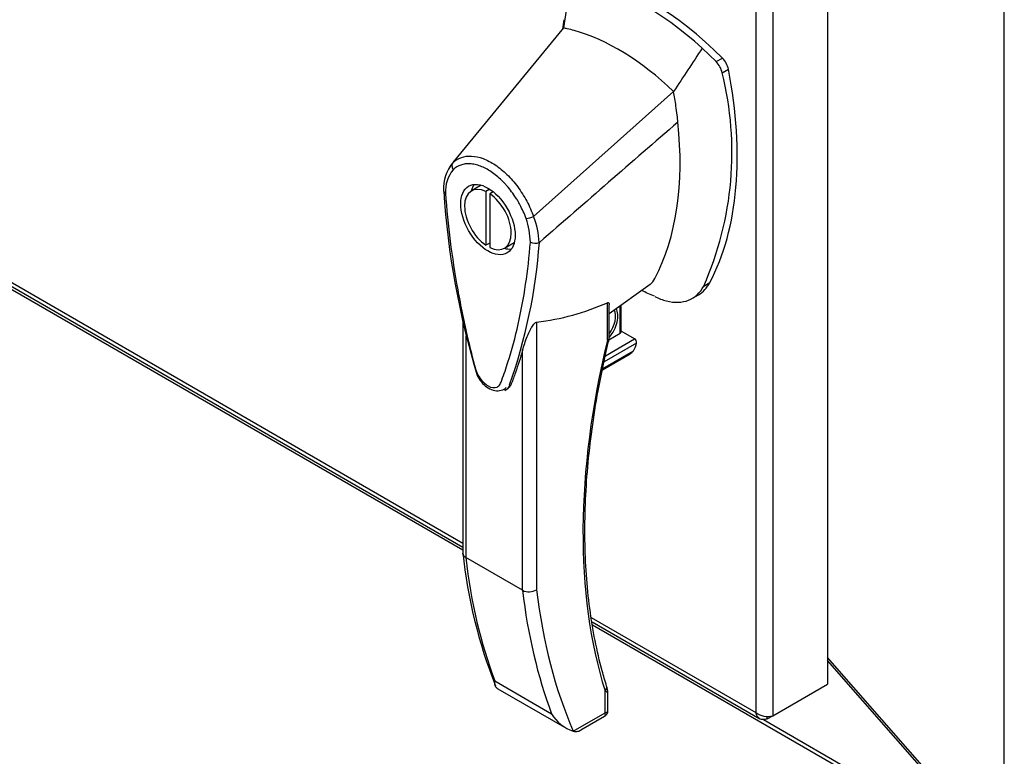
# Model space of a CAD drawing. Header units: inches. Extents: x 1 to 240, y -1 to 159.
# Tile 74 of 103: x 220 to 229, y 118 to 125. Entities that reach past the tile are written whole.
import ezdxf

# ---------------------------------------------------------------- set-up
doc = ezdxf.new("R2010")
doc.units = ezdxf.units.IN
doc.header["$MEASUREMENT"] = 0
for name, color, linetype in [('COM43552', 7, 'Continuous'), ('COM43581', 7, 'Continuous'), ('COM70657-10', 7, 'Continuous'), ('Default', 7, 'Continuous'), ('HAN13060', 7, 'Continuous')]:
    doc.layers.add(name, color=color, linetype=linetype)

# ---------------------------------------------------------------- blocks, each defined once
blk = doc.blocks.new('SE1')
at = {"layer": 'COM43552', "color": 7, "linetype": 'Continuous'}
for p, q in [((211.0617, 127.442), (223.917, 120.02)), ((225.0955, 119.3396), (228.8381, 117.1788)), ((228.7605, 117.2719), (227.2314, 119.0146)), ((226.6494, 118.479), (228.7787, 117.2496))]:
    blk.add_line(p, q, dxfattribs=at)
at = {"layer": 'COM43581', "color": 7, "linetype": 'Continuous'}
for p, q in [((228.8345, 141.537), (228.8345, 117.2164)), ((228.8345, 117.2164), (227.2314, 119.0421))]:
    blk.add_line(p, q, dxfattribs=at)
at = {"layer": 'COM70657-10', "color": 7, "linetype": 'Continuous'}
for p, q in [((227.2314, 141.6995), (227.2314, 118.8019)), ((226.7336, 141.4121), (226.7336, 118.5145)), ((226.5808, 141.3828), (226.5808, 118.5438)), ((211.0858, 127.4533), (223.917, 120.0452)), ((211.0888, 127.4881), (223.917, 120.0818)), ((225.0843, 119.4078), (226.5808, 118.5438)), ((225.0909, 119.3675), (226.6159, 118.487)), ((226.7336, 118.5145), (227.2314, 118.8019)), ((226.6826, 118.485), (226.7336, 118.5145)), ((226.6826, 118.485), (226.6826, 118.5093))]:
    blk.add_line(p, q, dxfattribs=at)
blk.add_arc((226.6868, 118.6836), 0.1755, 232.83503, 285.44396, dxfattribs=at)
blk.add_open_spline([(226.6826, 118.485), (226.6705, 118.4805), (226.6584, 118.4782), (226.6357, 118.4788), (226.6251, 118.4817), (226.6067, 118.4923), (226.5989, 118.5), (226.587, 118.5194), (226.5829, 118.531), (226.5808, 118.5438)], degree=3, knots=[0, 0, 0, 0, 0.25, 0.25, 0.5, 0.5, 0.75, 0.75, 1, 1, 1, 1], dxfattribs=at)
at = {"layer": 'HAN13060', "color": 7, "linetype": 'Continuous'}
for p, q in [((224.8832, 125.109), (224.8327, 124.7621)), ((224.8327, 124.7621), (223.8268, 123.5387)), ((226.2193, 124.4563), (226.0919, 124.5784)), ((226.2193, 124.4563), (226.2759, 124.4889)), ((226.2743, 124.3539), (226.3309, 124.3865)), ((225.8329, 124.1846), (224.5604, 123.0487)), ((223.8265, 123.5382), (223.7989, 123.5046)), ((224.0832, 123.3327), (223.9948, 123.2817)), ((224.1626, 123.2966), (224.1272, 123.2761)), ((224.1272, 123.2761), (224.1272, 122.788)), ((224.1937, 123.2738), (224.1625, 123.2557)), ((224.1625, 123.2557), (224.1625, 122.7675)), ((224.1625, 122.8084), (224.1272, 122.788)), ((224.2948, 122.762), (224.3832, 122.8131)), ((224.6111, 122.8136), (224.6126, 122.8146)), ((225.2478, 122.1671), (225.6205, 122.4346)), ((226.1059, 122.4177), (226.1625, 122.4504)), ((225.9986, 122.3041), (226.0573, 122.3379)), ((225.2303, 121.9246), (225.2303, 122.266)), ((225.2478, 121.9491), (225.2478, 122.2466)), ((225.3557, 122.0012), (225.3557, 122.2446)), ((225.3469, 121.989), (225.3469, 122.2383)), ((223.917, 122.088), (223.917, 119.9898)), ((224.5868, 122.0892), (224.5868, 119.6583)), ((225.245, 121.9301), (225.3469, 121.989)), ((225.4777, 121.9379), (225.3557, 122.0084)), ((223.9433, 121.9647), (223.9433, 119.9516)), ((225.4964, 121.8997), (225.2007, 121.729)), ((225.2121, 121.7846), (225.4777, 121.9379)), ((224.4595, 119.6536), (224.4595, 121.8339)), ((225.186, 121.6573), (225.4363, 121.8018)), ((225.1884, 121.6688), (225.468, 121.8303)), ((224.2996, 121.469), (224.3285, 121.4906)), ((224.4595, 119.6536), (223.9433, 119.9516)), ((224.208, 118.83), (224.7242, 118.532)), ((224.2359, 118.7586), (224.8621, 118.3971)), ((225.209, 118.5413), (225.209, 118.7402)), ((225.2354, 118.5607), (225.2354, 118.7217)), ((224.921, 118.375), (225.209, 118.5413)), ((224.9907, 118.3848), (225.2054, 118.5088))]:
    blk.add_line(p, q, dxfattribs=at)
for centre, radius, start, end in [((226.0693, 124.3098), 0.2097, 12.12422, 44.31154), ((223.3731, 123.6308), 2.9899, 336.06491, 13.99549), ((224.0955, 123.3063), 0.3541, 139.39544, 183.6593), ((224.0907, 123.3292), 0.337, 141.55217, 146.7409), ((224.0786, 123.2739), 0.3201, 141.11203, 182.47497), ((231.2263, 123.7744), 7.4998, 183.77196, 196.81314), ((224.4826, 123.2117), 0.1806, 272.98106, 295.53925), ((223.8568, 122.774), 0.7554, 2.98151, 21.32136), ((223.8231, 122.8001), 0.7076, 1.4293, 19.06819), ((219.6414, 123.1775), 4.9845, 340.56542, 355.82537), ((224.5754, 122.8993), 0.0931, 241.17241, 292.54547), ((224.2484, 119.2378), 3.3937, 65.44068, 67.63722), ((224.3194, 124.3211), 2.2479, 276.83272, 293.90537), ((225.1878, 121.9491), 0.06, 346.46287, 0), ((225.4582, 121.9048), 0.0385, 352.48421, 59.47215), ((225.3739, 121.9025), 0.1187, 301.76301, 322.50066), ((228.4505, 120.4721), 4.5594, 185.99979, 201.69061), ((224.5189, 119.7722), 0.1326, 243.40997, 300.79876), ((225.0524, 118.7186), 0.1829, 0.97169, 20.4693), ((225.0345, 118.7144), 0.36, 210.45213, 251.46621), ((225.1754, 118.5607), 0.06, 300, 0), ((224.7761, 118.4383), 0.1581, 335.6435, 336.40064)]:
    blk.add_arc(centre, radius, start, end, dxfattribs=at)
for centre, major_axis, ratio, start_param, end_param in [((225.6404, 122.8772), (-1.2923, 2.2383), 0.57735, 5.142626, 5.852948), ((225.5838, 122.8446), (-1.2923, 2.2383), 0.57735, 5.216072, 5.852948), ((225.3328, 122.6996), (-1.1423, 1.9785), 0.57735, -0.49151, -0.47064), ((225.3328, 122.6996), (-1.1423, 1.9785), 0.57735, -0.533193, -0.49151), ((225.3328, 122.6996), (-1.1423, 1.9785), 0.57735, 5.183029, 5.749992), ((226.2452, 124.411), (0.0625, -0.1083), 0.57735, 1.032882, 2.001033), ((223.7797, 125.1151), (1.8606, -3.2227), 0.57735, 0.347274, 1.032882), ((223.4721, 124.9375), (1.7106, -2.9629), 0.57735, 0.961917, 1.005578), ((223.4721, 124.9375), (1.7106, -2.9629), 0.57735, 0.934083, 0.961917), ((223.4721, 124.9375), (1.7106, -2.9629), 0.57735, 0.9125, 0.934083), ((223.4721, 124.9375), (1.7106, -2.9629), 0.57735, 0.347274, 0.9125), ((224.1448, 123.0218), (0.15, -0.2598), 0.57735, 2.439625, 5.414357), ((224.2332, 123.0729), (0.175, -0.3031), 0.57735, 3.396895, 3.682808), ((224.1448, 123.0218), (-0.15, 0.2598), 0.57735, 2.439625, 5.414357), ((224.2332, 123.0729), (0.175, -0.3031), 0.57735, 5.74197, 6.027883), ((225.3747, 122.8099), (-0.225, 0.3897), 0.57735, 3.228669, 3.488867), ((225.6823, 122.9875), (-0.375, 0.6495), 0.57735, 3.141593, 3.488867), ((225.6257, 122.9548), (-0.375, 0.6495), 0.57735, 2.625215, 3.488867), ((225.6257, 122.9548), (0.375, -0.6495), 0.57735, -0.71714, -0.516378), ((225.1833, 122.061), (-0.1012, -0.1754), 0.57735, 1.252561, 2.852364), ((225.1727, 122.0671), (0.0938, 0.1624), 0.57735, 4.529102, 5.924211), ((225.3257, 122.0012), (-0.03, 0), 0.57735, 2.356194, 3.141593), ((229.5888, 122.816), (-3.2386, -5.6094), 0.57735, 5.185461, 5.79467), ((225.1878, 121.9491), (-0.06, 0), 0.57735, 2.356194, 3.141593), ((225.1878, 121.9491), (-0.0583, 0.014), 0.372014, 2.470308, 3.143414), ((225.4106, 121.8747), (-0.0625, -0.1083), 0.57735, 1.492881, 2.113829), ((229.1336, 123.7119), (-3.6998, -6.4082), 0.57735, -0.658671, -0.441314), ((229.6498, 123.4138), (-3.6998, -6.4082), 0.57735, -0.658671, -0.441314), ((229.7135, 123.3771), (-3.6548, -6.3303), 0.57735, 5.625294, 5.881649), ((225.1666, 118.7647), (-0.0573, -0.0179), 0.720992, 2.15675, 3.141858), ((225.1454, 118.5781), (-0.0623, 0.0676), 0.368973, 3.059018, 3.844416), ((225.1454, 118.5781), (-0.0897, 0.0201), 0.368973, 2.438769, 3.224167)]:
    blk.add_ellipse(centre, major_axis=major_axis, ratio=ratio, start_param=start_param, end_param=end_param, dxfattribs=at)
blk.add_ellipse((224.1448, 123.0218), major_axis=(0.175, -0.3031), ratio=0.57735, dxfattribs=at)
for points in [[(224.8358, 124.8372), (224.8319, 124.8087), (224.828, 124.7802), (224.8241, 124.7517)], [(226.0919, 124.5784), (226.0056, 124.4471), (225.9192, 124.3159), (225.8329, 124.1846)], [(225.8718, 123.9062), (225.4521, 123.5423), (225.0323, 123.1785), (224.6126, 122.8146)], [(224.3418, 121.519), (224.3368, 121.5031), (224.3283, 121.4907), (224.3171, 121.4823)]]:
    blk.add_open_spline(points, degree=3, dxfattribs=at)
for points, knots in [([(223.8268, 123.5387), (223.8488, 123.56), (223.8749, 123.5759), (223.9323, 123.5959), (223.9634, 123.6001), (224.0305, 123.5964), (224.0658, 123.5885), (224.1376, 123.5616), (224.1748, 123.5422), (224.2473, 123.4938), (224.2833, 123.4642), (224.3523, 123.3967), (224.3848, 123.3594), (224.4458, 123.2775), (224.4735, 123.2337), (224.522, 123.1432), (224.5432, 123.0956), (224.5604, 123.0487)], [0, 0, 0, 0, 0.125, 0.125, 0.25, 0.25, 0.375, 0.375, 0.5, 0.5, 0.625, 0.625, 0.75, 0.75, 0.875, 0.875, 1, 1, 1, 1]), ([(223.8268, 123.5387), (223.8204, 123.5307), (223.8171, 123.5199), (223.8181, 123.4972), (223.8223, 123.4852), (223.8295, 123.4748)], [0, 0, 0, 0, 0.5, 0.5, 1, 1, 1, 1]), ([(224.492, 123.0313), (224.4765, 123.0743), (224.4576, 123.1162), (224.43, 123.1674), (224.4243, 123.1776), (224.4124, 123.1978), (224.4062, 123.2079), (224.3874, 123.2374), (224.3743, 123.2564), (224.3468, 123.2931), (224.3326, 123.3108), (224.3103, 123.3362), (224.3027, 123.3446), (224.2873, 123.3608), (224.2796, 123.3686), (224.2406, 123.4065), (224.2085, 123.4329), (224.1421, 123.4773), (224.1093, 123.4944), (224.0687, 123.5097), (224.0606, 123.5125), (224.0445, 123.5173), (224.0364, 123.5195), (224.0127, 123.5248), (223.9973, 123.527), (223.9674, 123.5287), (223.9529, 123.5283), (223.9247, 123.5246), (223.911, 123.5214), (223.8724, 123.508), (223.8494, 123.4941), (223.8295, 123.4748)], [0, 0, 0, 0, 0.125, 0.125, 0.15625, 0.15625, 0.1875, 0.1875, 0.25, 0.25, 0.3125, 0.3125, 0.34375, 0.34375, 0.375, 0.375, 0.5, 0.5, 0.625, 0.625, 0.65625, 0.65625, 0.6875, 0.6875, 0.75, 0.75, 0.8125, 0.8125, 0.875, 0.875, 1, 1, 1, 1]), ([(223.7412, 123.2838), (223.7412, 123.283), (223.7412, 123.2822), (223.7415, 123.2794), (223.742, 123.2774), (223.7437, 123.2735), (223.7449, 123.2716), (223.7479, 123.268), (223.7497, 123.2663), (223.7538, 123.263), (223.7562, 123.2614), (223.7588, 123.2601)], [0.4523663, 0.4523663, 0.4523663, 0.4523663, 0.5, 0.5, 0.625, 0.625, 0.75, 0.75, 0.875, 0.875, 1, 1, 1, 1]), ([(223.7588, 123.2601), (223.7792, 122.974), (223.8165, 122.6821), (223.8973, 122.2356), (223.9284, 122.0853), (223.9813, 121.8577), (224.0003, 121.7815), (224.0263, 121.6858), (224.0308, 121.6667), (224.0448, 121.6282), (224.0542, 121.6093), (224.088, 121.5563), (224.1175, 121.5272), (224.1772, 121.4932), (224.2066, 121.4892), (224.2395, 121.5048), (224.2486, 121.5134), (224.2619, 121.5367), (224.2662, 121.5508), (224.2914, 121.6171), (224.3098, 121.672), (224.3624, 121.8384), (224.3933, 121.9528), (224.4735, 122.3061), (224.5105, 122.555), (224.5306, 122.8177)], [0, 0, 0, 0, 0.25, 0.25, 0.375, 0.375, 0.4375, 0.4375, 0.453125, 0.453125, 0.46875, 0.46875, 0.5, 0.5, 0.53125, 0.53125, 0.546875, 0.546875, 0.5625, 0.5625, 0.625, 0.625, 0.75, 0.75, 1, 1, 1, 1]), ([(225.2303, 122.266), (225.233, 122.2672), (225.2353, 122.2676), (225.2391, 122.2674), (225.2406, 122.2669), (225.2442, 122.2645), (225.2456, 122.262), (225.2474, 122.2563), (225.2478, 122.2531), (225.2478, 122.2491), (225.2478, 122.2485), (225.2478, 122.2478)], [0, 0, 0, 0, 0.0625, 0.0625, 0.125, 0.125, 0.25, 0.25, 0.375, 0.375, 0.3976584, 0.3976584, 0.3976584, 0.3976584]), ([(224.4595, 121.8339), (224.4711, 121.8742), (224.4851, 121.9162), (224.512, 121.9824), (224.5219, 122.005), (224.5403, 122.0397), (224.5471, 122.0514), (224.5597, 122.0688), (224.5644, 122.0748), (224.5753, 122.0848), (224.5818, 122.0886), (224.5868, 122.0892)], [0, 0, 0, 0, 0.5, 0.5, 0.75, 0.75, 0.875, 0.875, 0.9375, 0.9375, 1, 1, 1, 1]), ([(225.2239, 118.7826), (225.2086, 118.8333), (225.1711, 118.9587), (225.1154, 119.198), (225.068, 119.4875), (225.0373, 119.7923), (225.024, 120.1083), (225.028, 120.4351), (225.0494, 120.771), (225.0884, 121.1159), (225.1438, 121.464), (225.2016, 121.7465), (225.2364, 121.8939), (225.2462, 121.9351)], [0, 0, 0, 0, 0.053349, 0.155049, 0.256726, 0.358372, 0.460003, 0.561631, 0.663263, 0.764903, 0.866556, 0.968223, 1, 1, 1, 1]), ([(224.4595, 121.8339), (224.4396, 121.7648), (224.4182, 121.697), (224.3833, 121.5964), (224.3706, 121.5628), (224.3506, 121.5135), (224.3407, 121.5002), (224.3283, 121.4907)], [0, 0, 0, 0, 0.2045748, 0.2045748, 0.3106572, 0.3106572, 0.3644656, 0.3644656, 0.3644656, 0.3644656]), ([(224.047, 121.605), (224.0472, 121.6047), (224.0558, 121.5846), (224.0845, 121.5443), (224.1323, 121.497), (224.1909, 121.4673), (224.2512, 121.4648), (224.2939, 121.4791), (224.3088, 121.4933), (224.312, 121.4964)], [0, 0, 0, 0, 0.002602, 0.187826, 0.373446, 0.571663, 0.766638, 0.95579, 1, 1, 1, 1]), ([(223.9433, 119.9516), (223.9391, 119.954), (223.9354, 119.9567), (223.9289, 119.9624), (223.9261, 119.9656), (223.9215, 119.9721), (223.9198, 119.9755), (223.9175, 119.9825), (223.917, 119.9861), (223.917, 119.9897)], [0, 0, 0, 0, 0.125, 0.125, 0.25, 0.25, 0.375, 0.375, 0.4994523, 0.4994523, 0.4994523, 0.4994523]), ([(224.2358, 118.7586), (224.2325, 118.7605), (224.2295, 118.7626), (224.2233, 118.7677), (224.2204, 118.7709), (224.2129, 118.7813), (224.2098, 118.7893), (224.2075, 118.8032), (224.2071, 118.8081), (224.2071, 118.8186), (224.2074, 118.8241), (224.208, 118.83)], [0.2815674, 0.2815674, 0.2815674, 0.2815674, 0.375, 0.375, 0.5, 0.5, 0.75, 0.75, 0.875, 0.875, 1, 1, 1, 1]), ([(225.2354, 118.7214), (225.2354, 118.7215), (225.2353, 118.7217), (225.2339, 118.7229), (225.2309, 118.7251), (225.2219, 118.7314), (225.2161, 118.7354), (225.209, 118.7402)], [0.4412094, 0.4412094, 0.4412094, 0.4412094, 0.5, 0.5, 0.75, 0.75, 1, 1, 1, 1]), ([(224.9201, 118.3731), (224.9354, 118.3698), (224.9487, 118.37), (224.9674, 118.3741), (224.9734, 118.3762), (224.9827, 118.3804), (224.9863, 118.3822), (224.9897, 118.3843)], [0, 0, 0, 0, 0.25, 0.25, 0.375, 0.375, 0.4533737, 0.4533737, 0.4533737, 0.4533737])]:
    blk.add_open_spline(points, degree=3, knots=knots, dxfattribs=at)

msp = doc.modelspace()

# ---------------------------------------------------------------- block references
at = {"layer": 'Default'}
msp.add_blockref('SE1', (0, 0), dxfattribs=at)

doc.saveas('drawing.dxf')
